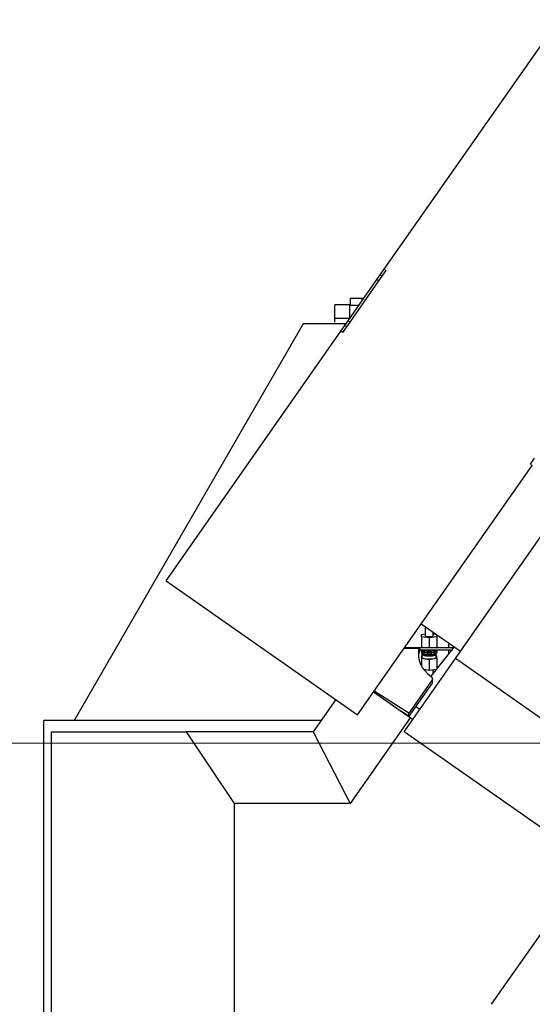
# Model space of a CAD drawing. Header units: inches. Extents: x 0 to 29700, y -16 to 21000.
# Tile 7 of 256: x 1174 to 1818, y 9972 to 11210. Entities that reach past the tile are written whole.
import ezdxf

# ---------------------------------------------------------------- set-up
doc = ezdxf.new("R2010")
doc.units = ezdxf.units.IN
doc.layers.add('1', color=7, linetype='Continuous', true_color=0xffffff)
doc.layers.add('254', color=7, linetype='Continuous', true_color=0xffffff)
doc.styles.add('latin_extended', font='simplex.shx')
doc.dimstyles.get("Standard").update_dxf_attribs({"dimtxt": 0.18, "dimasz": 0.18, "dimexe": 0.18, "dimexo": 0.0625, "dimgap": 0.09, "dimtad": 0, "dimtih": 1, "dimtoh": 1, "dimdec": 4, "dimzin": 0, "dimdsep": 46, "dimtxsty": 'Standard', "dimcen": 0.09, "dimadec": 0, "dimazin": 0, "dimtfac": 1, "dimtdec": 4, "dimtofl": 0, "dimtmove": 0, "dimatfit": 3, "dimfxl": 1, "dimtolj": 1, "dimtzin": 0, "dimarcsym": 0})

# ---------------------------------------------------------------- blocks, each defined once
blk = doc.blocks.new('_U2')
at = {"layer": '254', "color": 3, "linetype": 'Continuous', "lineweight": 13, "transparency": 16777216}
for p, q in [((2350, 10300.5), (984.2, 10300.5)), ((1034.2, 9393.9), (1034.2, 10125.5)), ((2350, 9218.9), (984.2, 9218.9))]:
    blk.add_line(p, q, dxfattribs=at)
at = {"layer": '254', "color": 3, "transparency": 16777216}
for points in [[(1063.4, 10125.5), (1005.1, 10125.5), (1034.2, 10300.5)], [(1005.1, 9393.9), (1063.4, 9393.9), (1034.2, 9218.9)]]:
    blk.add_solid(points, dxfattribs=at)
at = {"layer": 'Defpoints', "color": 0, "transparency": 16777216}
for p in [(1034.2, 10300.5), (2400, 10300.5), (2400, 9218.9)]:
    blk.add_point(p, dxfattribs=at)
at = {"layer": '254', "color": 2, "lineweight": 13, "transparency": 16777216, "insert": (771.7, 9468.1), "char_height": 175, "attachment_point": 1, "rotation": 90, "style": 'latin_extended'}
blk.add_mtext('\\A1;1082', dxfattribs=at)

msp = doc.modelspace()

# ---------------------------------------------------------------- linework, layer by layer
at = {"layer": '1', "color": 2, "linetype": 'Continuous', "lineweight": 25}
for p, q in [((1631.946, 10896.521), (1851.53, 11210.119)), ((1626.908, 10889.327), (1631.946, 10896.521)), ((1629.366, 10887.606), (1634.403, 10894.801)), ((1586.452, 10831.549), (1622.758, 10883.399)), ((1588.91, 10829.829), (1625.215, 10881.679)), ((1622.758, 10883.399), (1626.908, 10889.327)), ((1625.215, 10881.679), (1629.366, 10887.606)), ((1588.901, 10860.048), (1603.901, 10860.048)), ((1588.901, 10860.048), (1588.901, 10851.568)), ((1603.901, 10860.048), (1606.407, 10860.048)), ((1603.901, 10860.048), (1603.901, 10856.469)), ((1569.901, 10834.65), (1569.901, 10851.569)), ((1588.901, 10851.569), (1569.901, 10851.569)), ((1588.751, 10834.833), (1588.751, 10851.218)), ((1588.751, 10851.218), (1600.224, 10851.218)), ((1588.901, 10851.218), (1588.901, 10851.569)), ((1588.602, 10834.649), (1569.602, 10834.649)), ((1569.602, 10834.649), (1569.602, 10829.764)), ((1529.91, 10827.678), (1242.123, 10329.218)), ((1583.742, 10827.678), (1529.91, 10827.678)), ((1577.264, 10818.427), (1582.302, 10825.622)), ((1579.721, 10816.707), (1584.759, 10823.901)), ((1582.302, 10825.622), (1586.452, 10831.549)), ((1584.759, 10823.901), (1588.91, 10829.829)), ((1357.68, 10504.829), (1577.264, 10818.427)), ((1815.637, 10651.517), (1820.675, 10658.711)), ((1598.511, 10336.198), (1818.095, 10649.796)), ((1721.414, 10406.966), (1834.766, 10568.848)), ((1357.68, 10504.829), (1598.511, 10336.198)), ((1678.525, 10450.47), (1727.744, 10416.006)), ((1678.901, 10437.168), (1683.401, 10437.84)), ((1678.901, 10434.328), (1678.901, 10437.168)), ((1683.401, 10447.055), (1683.401, 10435.748)), ((1693.401, 10435.748), (1693.401, 10440.053)), ((1693.401, 10437.84), (1697.419, 10437.24)), ((1697.901, 10436.902), (1697.901, 10434.328)), ((1688.401, 10432.909), (1678.901, 10434.328)), ((1678.901, 10434.328), (1678.901, 10420.806)), ((1697.901, 10434.328), (1688.401, 10432.909)), ((1688.401, 10432.909), (1688.401, 10420.718)), ((1697.901, 10434.328), (1697.901, 10420.806)), ((1713.048, 10420.709), (1713.048, 10426.284)), ((1657.114, 10419.892), (1676.663, 10419.892)), ((1657.692, 10420.718), (1676.621, 10420.718)), ((1676.663, 10419.892), (1675.576, 10418.34)), ((1675.576, 10414.366), (1675.576, 10418.34)), ((1676.663, 10415.919), (1675.576, 10414.366)), ((1676.621, 10420.718), (1718.348, 10420.718)), ((1676.621, 10419.892), (1676.621, 10420.718)), ((1676.621, 10417.718), (1718.348, 10417.718)), ((1676.663, 10415.919), (1676.663, 10419.892)), ((1679.49, 10420.718), (1678.901, 10420.806)), ((1678.901, 10417.052), (1678.901, 10415.807)), ((1678.901, 10415.807), (1678.901, 10413.875)), ((1679.401, 10420.731), (1679.401, 10420.718)), ((1679.401, 10412.566), (1679.401, 10408.702)), ((1680.401, 10417.294), (1680.401, 10416.43)), ((1680.401, 10413.033), (1680.401, 10412.566)), ((1681.567, 10414.612), (1681.567, 10412.68)), ((1681.567, 10414.612), (1685.735, 10413.989)), ((1681.567, 10412.68), (1685.735, 10412.057)), ((1685.735, 10413.989), (1685.735, 10412.057)), ((1719.847, 10421.539), (1690.459, 10384.593)), ((1691.067, 10413.989), (1695.235, 10414.612)), ((1691.067, 10413.989), (1691.067, 10412.057)), ((1691.067, 10412.057), (1695.235, 10412.68)), ((1695.235, 10414.612), (1695.235, 10412.68)), ((1696.401, 10416.43), (1696.401, 10417.294)), ((1696.401, 10412.566), (1696.401, 10413.033)), ((1697.901, 10420.806), (1697.313, 10420.718)), ((1697.401, 10420.718), (1697.401, 10420.731)), ((1697.401, 10408.702), (1697.401, 10412.566)), ((1697.901, 10415.807), (1697.901, 10417.052)), ((1697.901, 10415.807), (1697.901, 10413.875)), ((1713.048, 10412.965), (1713.048, 10417.716)), ((1718.348, 10420.718), (1719.194, 10420.718)), ((1656.914, 10314.849), (1721.414, 10406.966)), ((1679.401, 10410.196), (1678.901, 10410.122)), ((1678.901, 10410.122), (1678.901, 10407.283)), ((1678.901, 10407.283), (1678.901, 10397.208)), ((1678.901, 10407.283), (1688.401, 10405.863)), ((1688.401, 10405.863), (1697.901, 10407.283)), ((1688.401, 10405.863), (1688.401, 10392.34)), ((1697.901, 10410.122), (1697.401, 10410.196)), ((1697.901, 10407.283), (1697.901, 10410.122)), ((1697.901, 10407.283), (1697.901, 10393.95)), ((1923.631, 10265.372), (1721.414, 10406.966)), ((1681.489, 10393.373), (1688.401, 10392.34)), ((1683.401, 10393.087), (1683.401, 10391.072)), ((1688.401, 10392.34), (1697.73, 10393.734)), ((1693.401, 10388.292), (1693.401, 10393.087)), ((1692.224, 10380.074), (1662.977, 10338.306)), ((1692.224, 10376.101), (1662.977, 10334.332)), ((1692.724, 10377.567), (1692.724, 10381.54)), ((1664.536, 10332.234), (1618.371, 10364.559)), ((1662.977, 10338.306), (1619.198, 10365.741)), ((1570.953, 10355.493), (1542.401, 10314.718)), ((1662.977, 10334.332), (1649.282, 10342.915)), ((1662.977, 10334.332), (1662.977, 10338.306)), ((1671.621, 10346.668), (1676.706, 10343.107)), ((1552.553, 10329.218), (1203.901, 10329.218)), ((1203.901, 9901.718), (1203.901, 10329.218)), ((1664.536, 10332.234), (1589.252, 10224.718)), ((1667.591, 10330.095), (1664.536, 10332.234)), ((1213.401, 10314.718), (1382.696, 10314.718)), ((1213.401, 9927.718), (1213.401, 10314.718)), ((1542.401, 10314.718), (1382.696, 10314.718)), ((1382.696, 10314.718), (1443.401, 10224.718)), ((1542.401, 10314.718), (1589.252, 10224.718)), ((1859.13, 10173.256), (1656.914, 10314.849)), ((1443.401, 10224.718), (1443.401, 9927.718)), ((1589.252, 10224.718), (1443.401, 10224.718)), ((1897.801, 10159.771), (1766.478, 9972.222))]:
    msp.add_line(p, q, dxfattribs=at)
at = {"layer": '1', "color": 110, "linetype": 'Continuous', "lineweight": 13}
for p, q in [((1634.403, 10894.801), (1631.946, 10896.521)), ((1625.215, 10881.679), (1622.758, 10883.399)), ((1629.366, 10887.606), (1626.908, 10889.327)), ((1584.759, 10823.901), (1582.302, 10825.622)), ((1588.91, 10829.829), (1586.452, 10831.549)), ((1579.721, 10816.707), (1577.264, 10818.427)), ((1815.637, 10651.517), (1818.095, 10649.796)), ((1718.348, 10420.718), (1718.348, 10419.654)), ((1692.224, 10376.101), (1692.224, 10380.074))]:
    msp.add_line(p, q, dxfattribs=at)
at = {"layer": '1', "color": 2, "linetype": 'Continuous', "lineweight": 25}
for centre, major_axis, ratio, start_param, end_param in [((1688.401, 10435.748), (5, 0), 0.25881905, 3.14168174, 6.28317622), ((1853.522, 10433.52), (-178.396, -25.689), 0.39163364, 6.13619772, 6.65786509), ((1853.522, 10429.546), (-178.396, -25.689), 0.39163364, 6.13619772, 6.19894452), ((1688.401, 10416.43), (-9.8, 0), 0.25881905, 5.77839127, 6.03511388), ((1688.401, 10416.43), (-9.8, 0), 0.25881905, 0.24807143, 0.79912612), ((1688.401, 10414.498), (-9.8, 0), 0.25881905, 0.24807143, 0.79912612), ((1688.401, 10412.566), (-9, 0), 0.25881905, 5.97560375, 6.28318531), ((1688.401, 10412.566), (-9, 0), 0.25881905, 0, 1.57079633), ((1688.401, 10418.361), (9, 0), 0.25881905, 3.4215871, 4.71238898), ((1688.401, 10416.43), (-8, 0), 0.25881905, 0, 1.57079633), ((1688.401, 10412.566), (8, 0), 0.25881905, 3.14159265, 4.71238898), ((1688.401, 10416.43), (-9.8, 0), 0.25881905, 1.29526898, 1.84632367), ((1688.401, 10414.498), (-9.8, 0), 0.25881905, 1.29526898, 1.84632367), ((1688.401, 10418.361), (9, 0), 0.25881905, 4.71238898, 6.00319086), ((1688.401, 10416.43), (-8, 0), 0.25881905, 1.57079633, 3.14159265), ((1688.401, 10412.566), (-9, 0), 0.25881905, 1.57079633, 3.44917421), ((1688.401, 10412.566), (8, 0), 0.25881905, 4.71238898, 6.28318531), ((1688.401, 10416.43), (-9.8, 0), 0.25881905, 2.34246653, 2.89352122), ((1688.401, 10414.498), (-9.8, 0), 0.25881905, 2.34246653, 2.89352122), ((1688.401, 10416.43), (-9.8, 0), 0.25881905, 3.38966408, 3.64638669), ((1688.401, 10408.702), (-9, 0), 0.25881905, 0, 1.57079633), ((1688.401, 10408.702), (-9, 0), 0.25881905, 1.57079633, 3.14159265), ((1682.724, 10381.54), (10, 0), 0.46947156, 5.96558569, 6.84547221), ((1682.724, 10377.567), (10, 0), 0.46947156, 5.96558569, 6.28319723)]:
    msp.add_ellipse(centre, major_axis=major_axis, ratio=ratio, start_param=start_param, end_param=end_param, dxfattribs=at)

# ---------------------------------------------------------------- dimensions: what is measured, and where the dimension line sits
at = {"layer": '254', "color": 2, "linetype": 'Continuous', "lineweight": 13}
dim = msp.add_linear_dim(base=(1034.234, 10300.54), p1=(2400.008, 9218.895), p2=(2400.008, 10300.54), angle=90, dimstyle='Standard', override={"dimscale": 50, "dimtxt": 3.5, "dimasz": 3.5, "dimexe": 1, "dimexo": 1, "dimgap": 1.75, "dimtad": 1, "dimtih": 0, "dimtoh": 0, "dimdec": 0, "dimlfac": 1, "dimzin": 8, "dimdsep": 46, "dimlunit": 2, "dimtxsty": 'latin_extended', "dimsah": 1, "dimse1": 0, "dimse2": 0, "dimsd1": 0, "dimsd2": 0, "dimclrd": 3, "dimclre": 3, "dimclrt": 2, "dimtol": 0, "dimtm": -0.1, "dimtfac": 0.714286, "dimtdec": 3, "dimtofl": 1, "dimtmove": 0, "dimtzin": 8, "dimlwd": 13, "dimlwe": 13}, dxfattribs=at)
dim.commit()
dim.dimension.update_dxf_attribs({"geometry": '_U2', "text_midpoint": (1034.234, 9759.718), "dimtype": 160})

doc.saveas('drawing.dxf')
